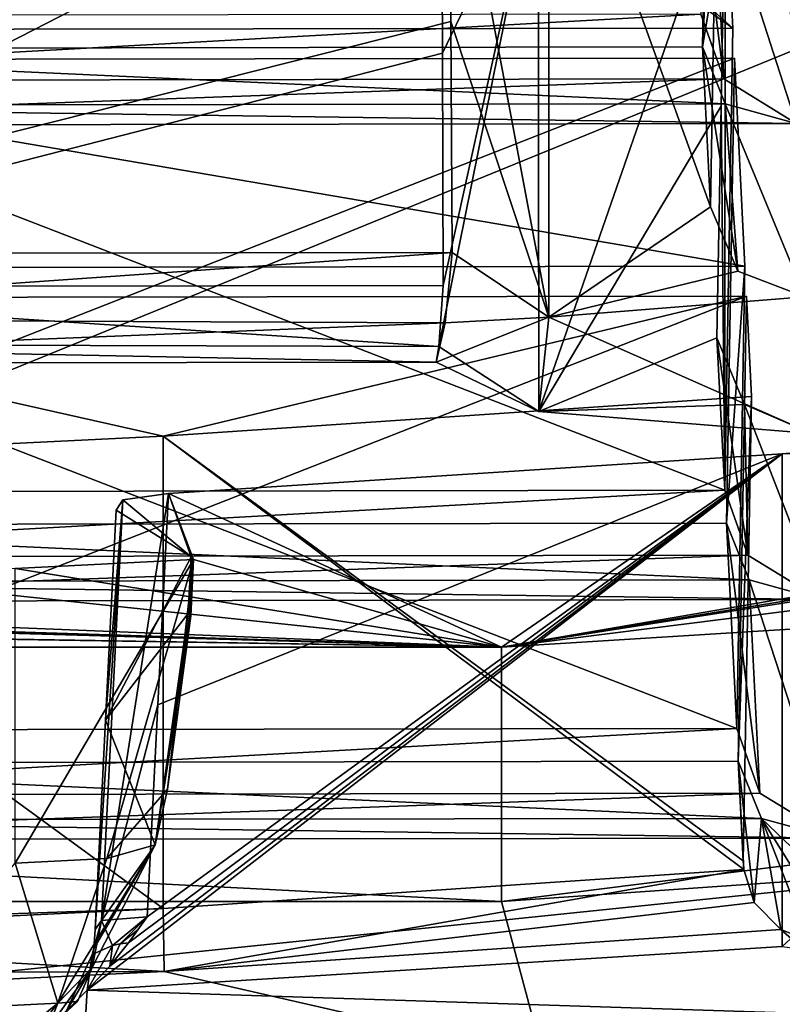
# Model space of a CAD drawing. Header units: millimetres. Extents: x -108 to 102, y -29 to 80.
# Tile 46 of 256: x -62.99 to -62.022, y 24.581 to 25.83. Entities that reach past the tile are written whole.
import ezdxf

# ---------------------------------------------------------------- set-up
doc = ezdxf.new("R2010")
doc.units = ezdxf.units.MM
doc.header["$LTSCALE"] = 65.185185
for name, color, linetype in [('1025', 7, 'CONTINUOUS'), ('1070', 7, 'CONTINUOUS'), ('1139', 7, 'CONTINUOUS'), ('115', 7, 'CONTINUOUS'), ('116', 7, 'CONTINUOUS'), ('1299', 7, 'CONTINUOUS'), ('1302', 7, 'CONTINUOUS'), ('1311', 7, 'CONTINUOUS'), ('1393', 7, 'CONTINUOUS'), ('1439', 7, 'CONTINUOUS'), ('1531', 7, 'CONTINUOUS'), ('1555', 7, 'CONTINUOUS'), ('1582', 7, 'CONTINUOUS'), ('1853', 7, 'CONTINUOUS'), ('1877', 7, 'CONTINUOUS'), ('2035', 7, 'CONTINUOUS'), ('2078', 7, 'CONTINUOUS'), ('2080', 7, 'CONTINUOUS'), ('2082', 7, 'CONTINUOUS'), ('2169', 7, 'CONTINUOUS'), ('2194', 7, 'CONTINUOUS'), ('223', 7, 'CONTINUOUS'), ('2233', 7, 'CONTINUOUS'), ('2305', 7, 'CONTINUOUS'), ('2314', 7, 'CONTINUOUS'), ('2319', 7, 'CONTINUOUS'), ('2340', 7, 'CONTINUOUS'), ('2342', 7, 'CONTINUOUS'), ('2349', 7, 'CONTINUOUS'), ('2400', 7, 'CONTINUOUS'), ('278', 7, 'CONTINUOUS'), ('282', 7, 'CONTINUOUS'), ('350', 7, 'CONTINUOUS'), ('397', 7, 'CONTINUOUS'), ('426', 7, 'CONTINUOUS'), ('436', 7, 'CONTINUOUS'), ('563', 7, 'CONTINUOUS'), ('597', 7, 'CONTINUOUS'), ('659', 7, 'CONTINUOUS'), ('665', 7, 'CONTINUOUS'), ('697', 7, 'CONTINUOUS'), ('712', 7, 'CONTINUOUS'), ('722', 7, 'CONTINUOUS'), ('761', 7, 'CONTINUOUS'), ('800', 7, 'CONTINUOUS'), ('813', 7, 'CONTINUOUS'), ('928', 7, 'CONTINUOUS'), ('958', 7, 'CONTINUOUS')]:
    doc.layers.add(name, color=color, linetype=linetype)

msp = doc.modelspace()

# ---------------------------------------------------------------- linework, layer by layer
at = {"layer": '1025', "linetype": 'CONTINUOUS'}
for points in [[(-63.6211, 26.1191, 226.2999), (-63.6107, 25.5327, 226.414), (-62.4444, 26.1209, 226.31), (-63.6211, 26.1191, 226.2999)], [(-62.4444, 26.1209, 226.31), (-63.6107, 25.5327, 226.414), (-62.4429, 25.8277, 226.3671), (-62.4444, 26.1209, 226.31)], [(-63.6107, 25.5327, 226.414), (-62.4414, 25.5344, 226.4241), (-62.4429, 25.8277, 226.3671), (-63.6107, 25.5327, 226.414)]]:
    msp.add_3dface(points, dxfattribs=at)
at = {"layer": '1070', "linetype": 'CONTINUOUS'}
for points in [[(-63.6238, 25.7931, 227.8912), (-63.6344, 26.3832, 227.7976), (-62.1136, 26.3855, 227.8107), (-63.6238, 25.7931, 227.8912)], [(-63.6238, 25.7931, 227.8912), (-62.1136, 26.3855, 227.8107), (-62.1239, 25.7954, 227.9041), (-63.6238, 25.7931, 227.8912)]]:
    msp.add_3dface(points, dxfattribs=at)
at = {"layer": '1139', "linetype": 'CONTINUOUS'}
for points in [[(-62.0949, 26.0141, 225.7047), (-62.0956, 25.2328, 224.7134), (-62.1001, 25.7203, 225.758), (-62.0949, 26.0141, 225.7047)], [(-62.0956, 25.2328, 224.7134), (-62.0949, 26.0141, 225.7047), (-62.0851, 25.8193, 224.5995), (-62.0956, 25.2328, 224.7134)], [(-62.0956, 25.2328, 224.7134), (-62.1054, 25.4264, 225.8114), (-62.1001, 25.7203, 225.758), (-62.0956, 25.2328, 224.7134)]]:
    msp.add_3dface(points, dxfattribs=at)
at = {"layer": '115', "linetype": 'CONTINUOUS'}
for points in [[(-92.5, -10.5, 82.05), (-2.5, -10.5, 82.05), (-77.0303, 29.1675, 82.05), (-92.5, -10.5, 82.05)], [(-77.0303, 29.1675, 82.05), (-2.5, -10.5, 82.05), (-65.5001, 26, 82.05), (-77.0303, 29.1675, 82.05)], [(-65.5001, 26, 82.05), (-2.5, -10.5, 82.05), (-53.97, 29.1673, 82.05), (-65.5001, 26, 82.05)]]:
    msp.add_3dface(points, dxfattribs=at)
at = {"layer": '116', "linetype": 'CONTINUOUS'}
for points in [[(-92.5, -10.5, 80.05), (-2.5, 79.5, 80.05), (-2.5, -10.5, 80.05), (-92.5, -10.5, 80.05)], [(-2.5, 79.5, 80.05), (-92.5, -10.5, 80.05), (-61.3855, 28.8369, 80.05), (-2.5, 79.5, 80.05)], [(-61.3855, 28.8369, 80.05), (-92.5, -10.5, 80.05), (-65.5, 27.5, 80.05), (-61.3855, 28.8369, 80.05)]]:
    msp.add_3dface(points, dxfattribs=at)
at = {"layer": '1299', "linetype": 'CONTINUOUS'}
for points in [[(-62.068, 25.4791, 222.6702), (-63.5888, 25.4768, 222.6571), (-62.8079, 25.3015, 221.6632), (-62.068, 25.4791, 222.6702)], [(-63.5888, 25.4768, 222.6571), (-63.5781, 25.2638, 221.4491), (-62.8079, 25.3015, 221.6632), (-63.5888, 25.4768, 222.6571)], [(-62.0616, 25.3517, 221.9477), (-62.068, 25.4791, 222.6702), (-62.8079, 25.3015, 221.6632), (-62.0616, 25.3517, 221.9477)]]:
    msp.add_3dface(points, dxfattribs=at)
at = {"layer": '1302', "linetype": 'CONTINUOUS'}
for points in [[(-57.3289, 25.3483, 223.8136), (-62.3789, 24.7112, 220.2002), (-57.1266, 25.0766, 223.7123), (-57.3289, 25.3483, 223.8136)], [(-62.3789, 24.7112, 220.2002), (-62.3018, 24.4237, 220.0095), (-57.1266, 25.0766, 223.7123), (-62.3789, 24.7112, 220.2002)], [(-68.6211, 24.7112, 220.2002), (-68.6982, 24.4237, 220.0095), (-62.3018, 24.4237, 220.0095), (-68.6211, 24.7112, 220.2002)], [(-62.3789, 24.7112, 220.2002), (-68.6211, 24.7112, 220.2002), (-62.3018, 24.4237, 220.0095), (-62.3789, 24.7112, 220.2002)]]:
    msp.add_3dface(points, dxfattribs=at)
at = {"layer": '1311', "linetype": 'CONTINUOUS'}
for points in [[(-56.803, 25.0358, 223.4808), (-62.1782, 24.3576, 219.6348), (-61.3693, 24.7914, 218.7702), (-56.803, 25.0358, 223.4808)], [(-61.3693, 24.7914, 218.7702), (-62.1782, 24.3576, 219.6348), (-65.5, 24.365, 218.8454), (-61.3693, 24.7914, 218.7702)]]:
    msp.add_3dface(points, dxfattribs=at)
at = {"layer": '1393', "linetype": 'CONTINUOUS'}
for points in [[(-63.5907, 25.5148, 222.8729), (-62.0804, 24.9307, 222.9999), (-62.0699, 25.5171, 222.886), (-63.5907, 25.5148, 222.8729)], [(-63.5804, 24.9284, 222.987), (-62.0804, 24.9307, 222.9999), (-63.5907, 25.5148, 222.8729), (-63.5804, 24.9284, 222.987)]]:
    msp.add_3dface(points, dxfattribs=at)
at = {"layer": '1439', "linetype": 'CONTINUOUS'}
for points in [[(-62.1391, 26.0975, 229.6176), (-62.126, 25.8371, 228.1404), (-62.0966, 25.7548, 228.1255), (-62.1391, 26.0975, 229.6176)], [(-62.1101, 26.0254, 229.6602), (-62.1391, 26.0975, 229.6176), (-62.0966, 25.7548, 228.1255), (-62.1101, 26.0254, 229.6602)], [(-62.0201, 26.0004, 229.7576), (-62.1101, 26.0254, 229.6602), (-62.0049, 25.6982, 228.0441), (-62.0201, 26.0004, 229.7576)], [(-62.0049, 25.6982, 228.0441), (-62.1101, 26.0254, 229.6602), (-62.0966, 25.7548, 228.1255), (-62.0049, 25.6982, 228.0441)]]:
    msp.add_3dface(points, dxfattribs=at)
at = {"layer": '1531', "linetype": 'CONTINUOUS'}
for points in [[(-62.8676, 25.2076, 221.1308), (-62.8811, 24.9413, 221.1734), (-62.7726, 25.1482, 220.7936), (-62.8676, 25.2076, 221.1308)], [(-62.7726, 25.1482, 220.7936), (-62.8811, 24.9413, 221.1734), (-62.7763, 25.0765, 220.8051), (-62.7726, 25.1482, 220.7936)], [(-62.7763, 25.0765, 220.8051), (-62.8811, 24.9413, 221.1734), (-62.8184, 24.783, 220.9485), (-62.7763, 25.0765, 220.8051)], [(-62.8811, 24.9413, 221.1734), (-62.8945, 24.6754, 221.2159), (-62.8184, 24.783, 220.9485), (-62.8811, 24.9413, 221.1734)], [(-62.896, 24.6512, 221.2208), (-62.8981, 24.6274, 221.2276), (-62.8184, 24.783, 220.9485), (-62.896, 24.6512, 221.2208)], [(-62.8945, 24.6754, 221.2159), (-62.896, 24.6512, 221.2208), (-62.8184, 24.783, 220.9485), (-62.8945, 24.6754, 221.2159)]]:
    msp.add_3dface(points, dxfattribs=at)
at = {"layer": '1555', "linetype": 'CONTINUOUS'}
for points in [[(-62.0662, 25.1505, 224.6985), (-62.0956, 25.2328, 224.7134), (-63.6245, 25.1481, 224.6851), (-62.0662, 25.1505, 224.6985)], [(-62.0956, 25.2328, 224.7134), (-63.5956, 25.2305, 224.7005), (-63.6245, 25.1481, 224.6851), (-62.0956, 25.2328, 224.7134)], [(-63.6229, 25.1166, 224.5063), (-63.5935, 25.1889, 224.4642), (-62.0646, 25.119, 224.5197), (-63.6229, 25.1166, 224.5063)], [(-62.0646, 25.119, 224.5197), (-63.5935, 25.1889, 224.4642), (-62.0935, 25.1911, 224.4771), (-62.0646, 25.119, 224.5197)], [(-63.7145, 25.0913, 224.6022), (-61.9746, 25.094, 224.6171), (-62.0662, 25.1505, 224.6985), (-63.7145, 25.0913, 224.6022)], [(-63.7145, 25.0913, 224.6022), (-62.0662, 25.1505, 224.6985), (-63.6245, 25.1481, 224.6851), (-63.7145, 25.0913, 224.6022)], [(-63.7145, 25.0913, 224.6022), (-63.6229, 25.1166, 224.5063), (-61.9746, 25.094, 224.6171), (-63.7145, 25.0913, 224.6022)], [(-61.9746, 25.094, 224.6171), (-63.6229, 25.1166, 224.5063), (-62.0646, 25.119, 224.5197), (-61.9746, 25.094, 224.6171)]]:
    msp.add_3dface(points, dxfattribs=at)
at = {"layer": '1582', "linetype": 'CONTINUOUS'}
for points in [[(-62.049, 24.8165, 222.8067), (-62.0783, 24.889, 222.7636), (-62.0583, 24.7096, 222.068), (-62.049, 24.8165, 222.8067)], [(-62.0783, 24.889, 222.7636), (-62.0715, 24.7515, 222.0491), (-62.0583, 24.7096, 222.068), (-62.0783, 24.889, 222.7636)], [(-62.0783, 24.889, 222.7636), (-62.072, 24.7626, 222.0469), (-62.0715, 24.7515, 222.0491), (-62.0783, 24.889, 222.7636)], [(-62.0245, 24.6755, 222.1046), (-62.049, 24.8165, 222.8067), (-62.0583, 24.7096, 222.068), (-62.0245, 24.6755, 222.1046)], [(-61.9575, 24.7915, 222.9018), (-62.049, 24.8165, 222.8067), (-61.9542, 24.7256, 222.5281), (-61.9575, 24.7915, 222.9018)], [(-62.049, 24.8165, 222.8067), (-62.0245, 24.6755, 222.1046), (-61.9887, 24.6616, 222.1331), (-62.049, 24.8165, 222.8067)], [(-62.049, 24.8165, 222.8067), (-61.9509, 24.6596, 222.154), (-61.9542, 24.7256, 222.5281), (-62.049, 24.8165, 222.8067)], [(-61.9509, 24.6596, 222.154), (-62.049, 24.8165, 222.8067), (-61.9887, 24.6616, 222.1331), (-61.9509, 24.6596, 222.154)]]:
    msp.add_3dface(points, dxfattribs=at)
at = {"layer": '1853', "linetype": 'CONTINUOUS'}
for points in [[(-62.072, 24.7626, 222.0469), (-62.0616, 25.3517, 221.9477), (-62.8079, 25.3015, 221.6632), (-62.072, 24.7626, 222.0469)], [(-63.5781, 25.2638, 221.4491), (-62.8082, 24.7021, 221.7688), (-62.8079, 25.3015, 221.6632), (-63.5781, 25.2638, 221.4491)], [(-62.8082, 24.7021, 221.7688), (-62.0715, 24.7515, 222.0491), (-62.8079, 25.3015, 221.6632), (-62.8082, 24.7021, 221.7688)], [(-62.072, 24.7626, 222.0469), (-62.8079, 25.3015, 221.6632), (-62.0715, 24.7515, 222.0491), (-62.072, 24.7626, 222.0469)], [(-62.8082, 24.7021, 221.7688), (-63.5781, 25.2638, 221.4491), (-63.5677, 24.6759, 221.5552), (-62.8082, 24.7021, 221.7688)], [(-62.8082, 24.7021, 221.7688), (-63.5677, 24.6759, 221.5552), (-63.5682, 24.6647, 221.557), (-62.8082, 24.7021, 221.7688)]]:
    msp.add_3dface(points, dxfattribs=at)
at = {"layer": '1877', "linetype": 'CONTINUOUS'}
for points in [[(-62.1136, 26.3855, 227.8107), (-62.1033, 26.1812, 226.6519), (-62.1239, 25.7954, 227.9041), (-62.1136, 26.3855, 227.8107)], [(-62.1033, 26.1812, 226.6519), (-62.1085, 25.8868, 226.7022), (-62.1239, 25.7954, 227.9041), (-62.1033, 26.1812, 226.6519)], [(-62.1085, 25.8868, 226.7022), (-62.1137, 25.5923, 226.7525), (-62.1239, 25.7954, 227.9041), (-62.1085, 25.8868, 226.7022)]]:
    msp.add_3dface(points, dxfattribs=at)
at = {"layer": '2035', "linetype": 'CONTINUOUS'}
for points in [[(-69.9739, 25.0046, 218.7327), (-69.9739, 26.1925, 218.5232), (-61.0261, 26.1925, 218.5232), (-69.9739, 25.0046, 218.7327)], [(-69.9739, 25.0046, 218.7327), (-61.0261, 26.1925, 218.5232), (-69.8826, 24.8806, 218.7545), (-69.9739, 25.0046, 218.7327)], [(-61.0261, 26.1925, 218.5232), (-69.6307, 24.7914, 218.7702), (-69.8826, 24.8806, 218.7545), (-61.0261, 26.1925, 218.5232)], [(-61.0261, 26.1925, 218.5232), (-65.5, 24.365, 218.8454), (-69.6307, 24.7914, 218.7702), (-61.0261, 26.1925, 218.5232)], [(-61.0261, 26.1925, 218.5232), (-61.3693, 24.7914, 218.7702), (-65.5, 24.365, 218.8454), (-61.0261, 26.1925, 218.5232)]]:
    msp.add_3dface(points, dxfattribs=at)
at = {"layer": '2078', "linetype": 'CONTINUOUS'}
for points in [[(-62.8757, 24.629, 221.3331), (-62.9043, 24.5984, 221.3296), (-62.8722, 24.6553, 221.32), (-62.8757, 24.629, 221.3331)], [(-62.9043, 24.5984, 221.3296), (-62.898, 24.6436, 221.2768), (-62.8722, 24.6553, 221.32), (-62.9043, 24.5984, 221.3296)], [(-62.8521, 24.6584, 221.3354), (-62.8757, 24.629, 221.3331), (-62.8626, 24.6571, 221.3283), (-62.8521, 24.6584, 221.3354)], [(-62.8757, 24.629, 221.3331), (-62.8722, 24.6553, 221.32), (-62.8626, 24.6571, 221.3283), (-62.8757, 24.629, 221.3331)], [(-62.898, 24.6436, 221.2768), (-62.9043, 24.5984, 221.3296), (-62.9308, 24.5722, 221.326), (-62.898, 24.6436, 221.2768)], [(-62.8981, 24.6274, 221.2276), (-62.898, 24.6436, 221.2768), (-62.9308, 24.5722, 221.326), (-62.8981, 24.6274, 221.2276)], [(-62.9551, 24.548, 221.3229), (-62.8981, 24.6274, 221.2276), (-62.9308, 24.5722, 221.326), (-62.9551, 24.548, 221.3229)], [(-62.8981, 24.6274, 221.2276), (-62.9551, 24.548, 221.3229), (-62.9168, 24.5843, 221.2682), (-62.8981, 24.6274, 221.2276)]]:
    msp.add_3dface(points, dxfattribs=at)
at = {"layer": '2080', "linetype": 'CONTINUOUS'}
for points in [[(-62.0804, 24.9307, 222.9999), (-62.051, 24.8484, 222.985), (-62.0935, 25.1911, 224.4771), (-62.0804, 24.9307, 222.9999)], [(-62.051, 24.8484, 222.985), (-62.0646, 25.119, 224.5197), (-62.0935, 25.1911, 224.4771), (-62.051, 24.8484, 222.985)], [(-62.051, 24.8484, 222.985), (-61.9575, 24.7915, 222.9018), (-62.0646, 25.119, 224.5197), (-62.051, 24.8484, 222.985)], [(-61.9575, 24.7915, 222.9018), (-61.9746, 25.094, 224.6171), (-62.0646, 25.119, 224.5197), (-61.9575, 24.7915, 222.9018)]]:
    msp.add_3dface(points, dxfattribs=at)
at = {"layer": '2082', "linetype": 'CONTINUOUS'}
for points in [[(-62.996, 24.7597, 220.777), (-62.8794, 24.7654, 220.8097), (-62.9415, 24.5818, 221.0309), (-62.996, 24.7597, 220.777)], [(-63.1555, 24.5716, 220.9725), (-62.996, 24.7597, 220.777), (-62.9415, 24.5818, 221.0309), (-63.1555, 24.5716, 220.9725)], [(-63.02, 24.5185, 221.3087), (-63.1555, 24.5716, 220.9725), (-62.9415, 24.5818, 221.0309), (-63.02, 24.5185, 221.3087)]]:
    msp.add_3dface(points, dxfattribs=at)
at = {"layer": '2169', "linetype": 'CONTINUOUS'}
for points in [[(-62.0245, 24.6755, 222.1046), (-62.8069, 24.6223, 221.8034), (-61.6665, 24.3618, 222.538), (-62.0245, 24.6755, 222.1046)], [(-62.0245, 24.6755, 222.1046), (-61.6665, 24.3618, 222.538), (-61.9887, 24.6616, 222.1331), (-62.0245, 24.6755, 222.1046)], [(-62.8069, 24.6223, 221.8034), (-63.6156, 24.5829, 221.5799), (-61.6665, 24.3618, 222.538), (-62.8069, 24.6223, 221.8034)], [(-61.6665, 24.3618, 222.538), (-63.6156, 24.5829, 221.5799), (-63.6855, 24.5585, 221.58), (-61.6665, 24.3618, 222.538)]]:
    msp.add_3dface(points, dxfattribs=at)
at = {"layer": '2194', "linetype": 'CONTINUOUS'}
for points in [[(-62.3788, 25.0336, 220.1434), (-57.3288, 25.6707, 223.7568), (-60.5426, 25.3208, 221.7728), (-62.3788, 25.0336, 220.1434)], [(-61.2739, 25.3414, 221.8895), (-62.0225, 25.2789, 221.5351), (-60.9492, 25.2793, 221.5369), (-61.2739, 25.3414, 221.8895)], [(-62.3788, 25.0336, 220.1434), (-60.5426, 25.3208, 221.7728), (-60.7444, 25.2996, 221.6523), (-62.3788, 25.0336, 220.1434)], [(-60.9492, 25.2793, 221.5369), (-62.3788, 25.0336, 220.1434), (-60.7444, 25.2996, 221.6523), (-60.9492, 25.2793, 221.5369)], [(-62.3788, 25.0336, 220.1434), (-62.0225, 25.2789, 221.5351), (-62.8014, 25.2288, 221.251), (-62.3788, 25.0336, 220.1434)], [(-62.0225, 25.2789, 221.5351), (-62.3788, 25.0336, 220.1434), (-60.9492, 25.2793, 221.5369), (-62.0225, 25.2789, 221.5351)], [(-62.8014, 25.2288, 221.251), (-62.8591, 25.2206, 221.204), (-62.7726, 25.1482, 220.7936), (-62.8014, 25.2288, 221.251)], [(-62.7694, 25.1451, 220.776), (-62.3788, 25.0336, 220.1434), (-62.8014, 25.2288, 221.251), (-62.7694, 25.1451, 220.776)], [(-62.7694, 25.1451, 220.776), (-62.8014, 25.2288, 221.251), (-62.7706, 25.1467, 220.7849), (-62.7694, 25.1451, 220.776)], [(-62.8014, 25.2288, 221.251), (-62.7726, 25.1482, 220.7936), (-62.7706, 25.1467, 220.7849), (-62.8014, 25.2288, 221.251)], [(-62.8591, 25.2206, 221.204), (-62.8676, 25.2076, 221.1308), (-62.7726, 25.1482, 220.7936), (-62.8591, 25.2206, 221.204)], [(-62.3788, 25.0336, 220.1434), (-67.4773, 25.1897, 221.0289), (-67.5218, 25.1792, 220.9696), (-62.3788, 25.0336, 220.1434)], [(-62.3788, 25.0336, 220.1434), (-67.4034, 25.1918, 221.0411), (-67.4773, 25.1897, 221.0289), (-62.3788, 25.0336, 220.1434)], [(-67.4034, 25.1918, 221.0411), (-62.3788, 25.0336, 220.1434), (-65.4223, 25.1561, 220.8387), (-67.4034, 25.1918, 221.0411)], [(-62.3788, 25.0336, 220.1434), (-67.5218, 25.1792, 220.9696), (-67.6108, 25.1195, 220.6309), (-62.3788, 25.0336, 220.1434)], [(-62.3788, 25.0336, 220.1434), (-63.2241, 25.1232, 220.6518), (-65.4223, 25.1561, 220.8387), (-62.3788, 25.0336, 220.1434)], [(-62.7694, 25.1451, 220.776), (-62.996, 25.1336, 220.7111), (-62.3788, 25.0336, 220.1434), (-62.7694, 25.1451, 220.776)], [(-62.996, 25.1336, 220.7111), (-63.2241, 25.1232, 220.6518), (-62.3788, 25.0336, 220.1434), (-62.996, 25.1336, 220.7111)], [(-68.6212, 25.0336, 220.1434), (-62.3788, 25.0336, 220.1434), (-67.6169, 25.1165, 220.6141), (-68.6212, 25.0336, 220.1434)], [(-67.6169, 25.1165, 220.6141), (-62.3788, 25.0336, 220.1434), (-67.6134, 25.118, 220.6223), (-67.6169, 25.1165, 220.6141)], [(-62.3788, 25.0336, 220.1434), (-67.6108, 25.1195, 220.6309), (-67.6134, 25.118, 220.6223), (-62.3788, 25.0336, 220.1434)]]:
    msp.add_3dface(points, dxfattribs=at)
at = {"layer": '223', "linetype": 'CONTINUOUS'}
for points in [[(-63.6107, 25.5327, 226.414), (-63.6397, 25.4503, 226.3986), (-62.4414, 25.5344, 226.4241), (-63.6107, 25.5327, 226.414)], [(-62.4414, 25.5344, 226.4241), (-63.6397, 25.4503, 226.3986), (-62.4504, 25.4451, 226.4043), (-62.4414, 25.5344, 226.4241)], [(-63.6087, 25.491, 226.1777), (-62.4585, 25.4151, 226.2371), (-63.6381, 25.4188, 226.2198), (-63.6087, 25.491, 226.1777)], [(-62.4528, 25.4927, 226.1876), (-62.4585, 25.4151, 226.2371), (-63.6087, 25.491, 226.1777), (-62.4528, 25.4927, 226.1876)], [(-63.6397, 25.4503, 226.3986), (-63.7297, 25.3935, 226.3157), (-62.4504, 25.4451, 226.4043), (-63.6397, 25.4503, 226.3986)], [(-62.4504, 25.4451, 226.4043), (-63.7297, 25.3935, 226.3157), (-62.4618, 25.3954, 226.3266), (-62.4504, 25.4451, 226.4043)], [(-62.4618, 25.3954, 226.3266), (-63.7297, 25.3935, 226.3157), (-63.6381, 25.4188, 226.2198), (-62.4618, 25.3954, 226.3266)], [(-62.4585, 25.4151, 226.2371), (-62.4618, 25.3954, 226.3266), (-63.6381, 25.4188, 226.2198), (-62.4585, 25.4151, 226.2371)]]:
    msp.add_3dface(points, dxfattribs=at)
at = {"layer": '2233', "linetype": 'CONTINUOUS'}
for points in [[(-62.0956, 25.2328, 224.7134), (-62.0851, 25.8193, 224.5995), (-63.6059, 25.817, 224.5864), (-62.0956, 25.2328, 224.7134)], [(-62.0956, 25.2328, 224.7134), (-63.6059, 25.817, 224.5864), (-63.5956, 25.2305, 224.7005), (-62.0956, 25.2328, 224.7134)]]:
    msp.add_3dface(points, dxfattribs=at)
at = {"layer": '2305', "linetype": 'CONTINUOUS'}
for points in [[(-63.5935, 25.1889, 224.4642), (-63.604, 25.7789, 224.3706), (-62.0832, 25.7812, 224.3837), (-63.5935, 25.1889, 224.4642)], [(-63.5935, 25.1889, 224.4642), (-62.0832, 25.7812, 224.3837), (-62.0935, 25.1911, 224.4771), (-63.5935, 25.1889, 224.4642)]]:
    msp.add_3dface(points, dxfattribs=at)
at = {"layer": '2314', "linetype": 'CONTINUOUS'}
for points in [[(-61.9852, 25.3047, 225.8121), (-61.9939, 25.4781, 226.7954), (-62.3189, 25.4523, 226.6491), (-61.9852, 25.3047, 225.8121)], [(-62.3189, 25.4523, 226.6491), (-62.4618, 25.3954, 226.3266), (-62.3316, 25.3329, 225.9721), (-62.3189, 25.4523, 226.6491)], [(-61.9852, 25.3047, 225.8121), (-62.3189, 25.4523, 226.6491), (-62.3316, 25.3329, 225.9721), (-61.9852, 25.3047, 225.8121)]]:
    msp.add_3dface(points, dxfattribs=at)
at = {"layer": '2319', "linetype": 'CONTINUOUS'}
for points in [[(-62.7763, 25.0765, 220.8051), (-62.8184, 24.783, 220.9485), (-62.7743, 25.075, 220.7964), (-62.7763, 25.0765, 220.8051)], [(-62.8184, 24.783, 220.9485), (-62.773, 25.0735, 220.7875), (-62.7743, 25.075, 220.7964), (-62.8184, 24.783, 220.9485)], [(-62.8025, 24.8537, 220.8172), (-62.773, 25.0735, 220.7875), (-62.8184, 24.783, 220.9485), (-62.8025, 24.8537, 220.8172)], [(-62.8794, 24.7654, 220.8097), (-62.8025, 24.8537, 220.8172), (-62.8184, 24.783, 220.9485), (-62.8794, 24.7654, 220.8097)], [(-62.8794, 24.7654, 220.8097), (-62.8184, 24.783, 220.9485), (-62.9415, 24.5818, 221.0309), (-62.8794, 24.7654, 220.8097)], [(-62.8184, 24.783, 220.9485), (-62.8981, 24.6274, 221.2276), (-62.9415, 24.5818, 221.0309), (-62.8184, 24.783, 220.9485)], [(-62.8981, 24.6274, 221.2276), (-62.9168, 24.5843, 221.2682), (-62.9415, 24.5818, 221.0309), (-62.8981, 24.6274, 221.2276)], [(-62.9842, 24.5274, 221.3176), (-63.02, 24.5185, 221.3087), (-62.9415, 24.5818, 221.0309), (-62.9842, 24.5274, 221.3176)], [(-62.9551, 24.548, 221.3229), (-62.9842, 24.5274, 221.3176), (-62.9415, 24.5818, 221.0309), (-62.9551, 24.548, 221.3229)], [(-62.9168, 24.5843, 221.2682), (-62.9551, 24.548, 221.3229), (-62.9415, 24.5818, 221.0309), (-62.9168, 24.5843, 221.2682)]]:
    msp.add_3dface(points, dxfattribs=at)
at = {"layer": '2340', "linetype": 'CONTINUOUS'}
for points in [[(-62.126, 25.8371, 228.1404), (-63.6259, 25.8348, 228.1275), (-63.6549, 25.7524, 228.1121), (-62.126, 25.8371, 228.1404)], [(-62.126, 25.8371, 228.1404), (-63.6549, 25.7524, 228.1121), (-62.0966, 25.7548, 228.1255), (-62.126, 25.8371, 228.1404)], [(-63.6533, 25.7209, 227.9333), (-63.6238, 25.7931, 227.8912), (-62.0949, 25.7232, 227.9467), (-63.6533, 25.7209, 227.9333)], [(-63.6238, 25.7931, 227.8912), (-62.1239, 25.7954, 227.9041), (-62.0949, 25.7232, 227.9467), (-63.6238, 25.7931, 227.8912)], [(-63.6549, 25.7524, 228.1121), (-63.7449, 25.6956, 228.0292), (-62.0966, 25.7548, 228.1255), (-63.6549, 25.7524, 228.1121)], [(-63.7449, 25.6956, 228.0292), (-62.0049, 25.6982, 228.0441), (-62.0966, 25.7548, 228.1255), (-63.7449, 25.6956, 228.0292)], [(-62.0049, 25.6982, 228.0441), (-63.7449, 25.6956, 228.0292), (-63.6533, 25.7209, 227.9333), (-62.0049, 25.6982, 228.0441)], [(-62.0049, 25.6982, 228.0441), (-63.6533, 25.7209, 227.9333), (-62.0949, 25.7232, 227.9467), (-62.0049, 25.6982, 228.0441)]]:
    msp.add_3dface(points, dxfattribs=at)
at = {"layer": '2342', "linetype": 'CONTINUOUS'}
for points in [[(-62.7726, 25.1482, 220.7936), (-62.7763, 25.0765, 220.8051), (-62.7743, 25.075, 220.7964), (-62.7726, 25.1482, 220.7936)], [(-62.7706, 25.1467, 220.7849), (-62.7726, 25.1482, 220.7936), (-62.7743, 25.075, 220.7964), (-62.7706, 25.1467, 220.7849)], [(-62.7694, 25.1451, 220.776), (-62.7706, 25.1467, 220.7849), (-62.7743, 25.075, 220.7964), (-62.7694, 25.1451, 220.776)], [(-62.773, 25.0735, 220.7875), (-62.7694, 25.1451, 220.776), (-62.7743, 25.075, 220.7964), (-62.773, 25.0735, 220.7875)]]:
    msp.add_3dface(points, dxfattribs=at)
at = {"layer": '2349', "linetype": 'CONTINUOUS'}
for points in [[(-62.1137, 25.5923, 226.7525), (-62.0789, 25.5107, 226.7767), (-62.1239, 25.7954, 227.9041), (-62.1137, 25.5923, 226.7525)], [(-62.1239, 25.7954, 227.9041), (-62.0789, 25.5107, 226.7767), (-62.0949, 25.7232, 227.9467), (-62.1239, 25.7954, 227.9041)], [(-62.0789, 25.5107, 226.7767), (-61.9939, 25.4781, 226.7954), (-62.0949, 25.7232, 227.9467), (-62.0789, 25.5107, 226.7767)], [(-61.9939, 25.4781, 226.7954), (-62.0049, 25.6982, 228.0441), (-62.0949, 25.7232, 227.9467), (-61.9939, 25.4781, 226.7954)]]:
    msp.add_3dface(points, dxfattribs=at)
at = {"layer": '2400', "linetype": 'CONTINUOUS'}
for points in [[(-62.0832, 25.7812, 224.3837), (-62.0699, 25.5171, 222.886), (-62.0935, 25.1911, 224.4771), (-62.0832, 25.7812, 224.3837)], [(-62.0699, 25.5171, 222.886), (-62.0804, 24.9307, 222.9999), (-62.0935, 25.1911, 224.4771), (-62.0699, 25.5171, 222.886)]]:
    msp.add_3dface(points, dxfattribs=at)
at = {"layer": '278', "linetype": 'CONTINUOUS'}
for points in [[(-63.5804, 24.9284, 222.987), (-63.6093, 24.846, 222.9716), (-62.0804, 24.9307, 222.9999), (-63.5804, 24.9284, 222.987)], [(-62.0804, 24.9307, 222.9999), (-63.6093, 24.846, 222.9716), (-62.051, 24.8484, 222.985), (-62.0804, 24.9307, 222.9999)], [(-62.0783, 24.889, 222.7636), (-62.049, 24.8165, 222.8067), (-63.5783, 24.8867, 222.7507), (-62.0783, 24.889, 222.7636)], [(-63.5783, 24.8867, 222.7507), (-62.049, 24.8165, 222.8067), (-63.6077, 24.8145, 222.7928), (-63.5783, 24.8867, 222.7507)], [(-63.6093, 24.846, 222.9716), (-63.6993, 24.7892, 222.8887), (-62.051, 24.8484, 222.985), (-63.6093, 24.846, 222.9716)], [(-62.051, 24.8484, 222.985), (-63.6993, 24.7892, 222.8887), (-61.9575, 24.7915, 222.9018), (-62.051, 24.8484, 222.985)], [(-61.9575, 24.7915, 222.9018), (-63.6993, 24.7892, 222.8887), (-63.6077, 24.8145, 222.7928), (-61.9575, 24.7915, 222.9018)], [(-62.049, 24.8165, 222.8067), (-61.9575, 24.7915, 222.9018), (-63.6077, 24.8145, 222.7928), (-62.049, 24.8165, 222.8067)]]:
    msp.add_3dface(points, dxfattribs=at)
at = {"layer": '282', "linetype": 'CONTINUOUS'}
for points in [[(-62.1054, 25.4264, 225.8114), (-62.0956, 25.2328, 224.7134), (-62.0662, 25.1505, 224.6985), (-62.1054, 25.4264, 225.8114)], [(-62.0704, 25.3415, 225.8171), (-62.1054, 25.4264, 225.8114), (-62.0662, 25.1505, 224.6985), (-62.0704, 25.3415, 225.8171)], [(-61.9852, 25.3047, 225.8121), (-62.0704, 25.3415, 225.8171), (-61.9746, 25.094, 224.6171), (-61.9852, 25.3047, 225.8121)], [(-61.9746, 25.094, 224.6171), (-62.0704, 25.3415, 225.8171), (-62.0662, 25.1505, 224.6985), (-61.9746, 25.094, 224.6171)]]:
    msp.add_3dface(points, dxfattribs=at)
at = {"layer": '350', "linetype": 'CONTINUOUS'}
for points in [[(-62.996, 25.1336, 220.7111), (-62.7694, 25.1451, 220.776), (-62.996, 24.7597, 220.777), (-62.996, 25.1336, 220.7111)], [(-62.996, 24.7597, 220.777), (-62.7694, 25.1451, 220.776), (-62.8794, 24.7654, 220.8097), (-62.996, 24.7597, 220.777)], [(-62.8794, 24.7654, 220.8097), (-62.7694, 25.1451, 220.776), (-62.8025, 24.8537, 220.8172), (-62.8794, 24.7654, 220.8097)], [(-62.8025, 24.8537, 220.8172), (-62.7694, 25.1451, 220.776), (-62.773, 25.0735, 220.7875), (-62.8025, 24.8537, 220.8172)]]:
    msp.add_3dface(points, dxfattribs=at)
at = {"layer": '397', "linetype": 'CONTINUOUS'}
for points in [[(-62.3788, 25.0336, 220.1434), (-57.3289, 25.3483, 223.8136), (-57.3288, 25.6707, 223.7568), (-62.3788, 25.0336, 220.1434)], [(-62.3789, 24.7112, 220.2002), (-57.3289, 25.3483, 223.8136), (-62.3788, 25.0336, 220.1434), (-62.3789, 24.7112, 220.2002)], [(-68.6211, 24.7112, 220.2002), (-62.3789, 24.7112, 220.2002), (-68.6212, 25.0336, 220.1434), (-68.6211, 24.7112, 220.2002)], [(-68.6212, 25.0336, 220.1434), (-62.3789, 24.7112, 220.2002), (-62.3788, 25.0336, 220.1434), (-68.6212, 25.0336, 220.1434)]]:
    msp.add_3dface(points, dxfattribs=at)
at = {"layer": '426', "linetype": 'CONTINUOUS'}
for points in [[(-61.2739, 25.3414, 221.8895), (-62.0225, 24.6541, 221.6453), (-62.0225, 25.2789, 221.5351), (-61.2739, 25.3414, 221.8895)], [(-62.9043, 24.5984, 221.3296), (-62.8757, 24.629, 221.3331), (-62.0225, 25.2789, 221.5351), (-62.9043, 24.5984, 221.3296)], [(-62.0225, 24.6541, 221.6453), (-62.9043, 24.5984, 221.3296), (-62.0225, 25.2789, 221.5351), (-62.0225, 24.6541, 221.6453)], [(-62.8757, 24.629, 221.3331), (-62.8521, 24.6584, 221.3354), (-62.0225, 25.2789, 221.5351), (-62.8757, 24.629, 221.3331)], [(-62.8521, 24.6584, 221.3354), (-62.8283, 24.6915, 221.3371), (-62.0225, 25.2789, 221.5351), (-62.8521, 24.6584, 221.3354)], [(-62.8283, 24.6915, 221.3371), (-62.8149, 24.9604, 221.294), (-62.0225, 25.2789, 221.5351), (-62.8283, 24.6915, 221.3371)], [(-62.8014, 25.2288, 221.251), (-62.0225, 25.2789, 221.5351), (-62.8149, 24.9604, 221.294), (-62.8014, 25.2288, 221.251)], [(-62.8401, 24.6751, 221.3362), (-62.8283, 24.6915, 221.3371), (-62.8521, 24.6584, 221.3354), (-62.8401, 24.6751, 221.3362)]]:
    msp.add_3dface(points, dxfattribs=at)
at = {"layer": '436', "linetype": 'CONTINUOUS'}
for points in [[(-62.8014, 25.2288, 221.251), (-62.8149, 24.9604, 221.294), (-62.8861, 24.6868, 221.2895), (-62.8014, 25.2288, 221.251)], [(-62.8014, 25.2288, 221.251), (-62.8861, 24.6868, 221.2895), (-62.8591, 25.2206, 221.204), (-62.8014, 25.2288, 221.251)], [(-62.8861, 24.6868, 221.2895), (-62.8945, 24.6754, 221.2159), (-62.8591, 25.2206, 221.204), (-62.8861, 24.6868, 221.2895)], [(-62.8945, 24.6754, 221.2159), (-62.8811, 24.9413, 221.1734), (-62.8591, 25.2206, 221.204), (-62.8945, 24.6754, 221.2159)], [(-62.8676, 25.2076, 221.1308), (-62.8591, 25.2206, 221.204), (-62.8811, 24.9413, 221.1734), (-62.8676, 25.2076, 221.1308)], [(-62.8149, 24.9604, 221.294), (-62.8283, 24.6915, 221.3371), (-62.8861, 24.6868, 221.2895), (-62.8149, 24.9604, 221.294)]]:
    msp.add_3dface(points, dxfattribs=at)
at = {"layer": '563', "linetype": 'CONTINUOUS'}
for points in [[(-62.3189, 26.1587, 226.5246), (-62.4444, 26.1209, 226.31), (-62.3189, 25.4523, 226.6491), (-62.3189, 26.1587, 226.5246)], [(-62.3189, 26.1587, 226.5246), (-62.3189, 25.4523, 226.6491), (-62.1137, 25.5923, 226.7525), (-62.3189, 26.1587, 226.5246)], [(-62.1085, 25.8868, 226.7022), (-62.3189, 26.1587, 226.5246), (-62.1137, 25.5923, 226.7525), (-62.1085, 25.8868, 226.7022)], [(-62.4444, 26.1209, 226.31), (-62.4429, 25.8277, 226.3671), (-62.3189, 25.4523, 226.6491), (-62.4444, 26.1209, 226.31)], [(-62.4414, 25.5344, 226.4241), (-62.3189, 25.4523, 226.6491), (-62.4429, 25.8277, 226.3671), (-62.4414, 25.5344, 226.4241)], [(-62.1137, 25.5923, 226.7525), (-62.3189, 25.4523, 226.6491), (-62.0789, 25.5107, 226.7767), (-62.1137, 25.5923, 226.7525)], [(-62.4414, 25.5344, 226.4241), (-62.4504, 25.4451, 226.4043), (-62.3189, 25.4523, 226.6491), (-62.4414, 25.5344, 226.4241)], [(-62.3189, 25.4523, 226.6491), (-61.9939, 25.4781, 226.7954), (-62.0789, 25.5107, 226.7767), (-62.3189, 25.4523, 226.6491)], [(-62.4504, 25.4451, 226.4043), (-62.4618, 25.3954, 226.3266), (-62.3189, 25.4523, 226.6491), (-62.4504, 25.4451, 226.4043)]]:
    msp.add_3dface(points, dxfattribs=at)
at = {"layer": '597', "linetype": 'CONTINUOUS'}
for points in [[(-62.4547, 26.0828, 226.0941), (-62.3321, 26.0394, 225.8481), (-62.4538, 25.7875, 226.1409), (-62.4547, 26.0828, 226.0941)], [(-62.4585, 25.4151, 226.2371), (-62.4528, 25.4927, 226.1876), (-62.3321, 26.0394, 225.8481), (-62.4585, 25.4151, 226.2371)], [(-62.4585, 25.4151, 226.2371), (-62.3321, 26.0394, 225.8481), (-62.3316, 25.3329, 225.9721), (-62.4585, 25.4151, 226.2371)], [(-62.3321, 26.0394, 225.8481), (-62.4528, 25.4927, 226.1876), (-62.4538, 25.7875, 226.1409), (-62.3321, 26.0394, 225.8481)], [(-62.3321, 26.0394, 225.8481), (-62.0949, 26.0141, 225.7047), (-62.3316, 25.3329, 225.9721), (-62.3321, 26.0394, 225.8481)], [(-62.0949, 26.0141, 225.7047), (-62.1001, 25.7203, 225.758), (-62.3316, 25.3329, 225.9721), (-62.0949, 26.0141, 225.7047)], [(-62.1054, 25.4264, 225.8114), (-62.3316, 25.3329, 225.9721), (-62.1001, 25.7203, 225.758), (-62.1054, 25.4264, 225.8114)], [(-62.1054, 25.4264, 225.8114), (-62.0704, 25.3415, 225.8171), (-62.3316, 25.3329, 225.9721), (-62.1054, 25.4264, 225.8114)], [(-62.4618, 25.3954, 226.3266), (-62.4585, 25.4151, 226.2371), (-62.3316, 25.3329, 225.9721), (-62.4618, 25.3954, 226.3266)], [(-62.0704, 25.3415, 225.8171), (-61.9852, 25.3047, 225.8121), (-62.3316, 25.3329, 225.9721), (-62.0704, 25.3415, 225.8171)]]:
    msp.add_3dface(points, dxfattribs=at)
at = {"layer": '659', "linetype": 'CONTINUOUS'}
for points in [[(-62.8082, 24.7021, 221.7688), (-62.8069, 24.6223, 221.8034), (-62.0715, 24.7515, 222.0491), (-62.8082, 24.7021, 221.7688)], [(-62.0715, 24.7515, 222.0491), (-62.8069, 24.6223, 221.8034), (-62.0583, 24.7096, 222.068), (-62.0715, 24.7515, 222.0491)], [(-63.5682, 24.6647, 221.557), (-62.8069, 24.6223, 221.8034), (-62.8082, 24.7021, 221.7688), (-63.5682, 24.6647, 221.557)], [(-62.8069, 24.6223, 221.8034), (-62.0245, 24.6755, 222.1046), (-62.0583, 24.7096, 222.068), (-62.8069, 24.6223, 221.8034)], [(-63.5827, 24.6191, 221.5674), (-62.8069, 24.6223, 221.8034), (-63.5682, 24.6647, 221.557), (-63.5827, 24.6191, 221.5674)], [(-63.6156, 24.5829, 221.5799), (-62.8069, 24.6223, 221.8034), (-63.5827, 24.6191, 221.5674), (-63.6156, 24.5829, 221.5799)]]:
    msp.add_3dface(points, dxfattribs=at)
at = {"layer": '665', "linetype": 'CONTINUOUS'}
for points in [[(-62.9043, 24.5984, 221.3296), (-62.0225, 24.6541, 221.6453), (-61.1979, 24.5429, 222.1166), (-62.9043, 24.5984, 221.3296)], [(-62.9154, 24.4163, 221.3986), (-62.9043, 24.5984, 221.3296), (-61.1979, 24.5429, 222.1166), (-62.9154, 24.4163, 221.3986)]]:
    msp.add_3dface(points, dxfattribs=at)
at = {"layer": '697', "linetype": 'CONTINUOUS'}
for points in [[(-62.8861, 24.6868, 221.2895), (-62.8283, 24.6915, 221.3371), (-62.8722, 24.6553, 221.32), (-62.8861, 24.6868, 221.2895)], [(-62.8722, 24.6553, 221.32), (-62.8283, 24.6915, 221.3371), (-62.8626, 24.6571, 221.3283), (-62.8722, 24.6553, 221.32)], [(-62.8283, 24.6915, 221.3371), (-62.8401, 24.6751, 221.3362), (-62.8626, 24.6571, 221.3283), (-62.8283, 24.6915, 221.3371)], [(-62.896, 24.6512, 221.2208), (-62.8861, 24.6868, 221.2895), (-62.8981, 24.6274, 221.2276), (-62.896, 24.6512, 221.2208)], [(-62.8981, 24.6274, 221.2276), (-62.8861, 24.6868, 221.2895), (-62.898, 24.6436, 221.2768), (-62.8981, 24.6274, 221.2276)], [(-62.898, 24.6436, 221.2768), (-62.8861, 24.6868, 221.2895), (-62.8722, 24.6553, 221.32), (-62.898, 24.6436, 221.2768)], [(-62.8945, 24.6754, 221.2159), (-62.8861, 24.6868, 221.2895), (-62.896, 24.6512, 221.2208), (-62.8945, 24.6754, 221.2159)], [(-62.8401, 24.6751, 221.3362), (-62.8521, 24.6584, 221.3354), (-62.8626, 24.6571, 221.3283), (-62.8401, 24.6751, 221.3362)]]:
    msp.add_3dface(points, dxfattribs=at)
at = {"layer": '712', "linetype": 'CONTINUOUS'}
for points in [[(-62.068, 25.4791, 222.6702), (-63.5783, 24.8867, 222.7507), (-63.5888, 25.4768, 222.6571), (-62.068, 25.4791, 222.6702)], [(-62.0783, 24.889, 222.7636), (-63.5783, 24.8867, 222.7507), (-62.068, 25.4791, 222.6702), (-62.0783, 24.889, 222.7636)]]:
    msp.add_3dface(points, dxfattribs=at)
at = {"layer": '722', "linetype": 'CONTINUOUS'}
for points in [[(-62.3018, 24.4237, 220.0095), (-56.803, 25.0358, 223.4808), (-57.1266, 25.0766, 223.7123), (-62.3018, 24.4237, 220.0095)], [(-62.1782, 24.3576, 219.6348), (-56.803, 25.0358, 223.4808), (-62.3018, 24.4237, 220.0095), (-62.1782, 24.3576, 219.6348)]]:
    msp.add_3dface(points, dxfattribs=at)
at = {"layer": '761', "linetype": 'CONTINUOUS'}
for points in [[(-62.0783, 24.889, 222.7636), (-62.068, 25.4791, 222.6702), (-62.0616, 25.3517, 221.9477), (-62.0783, 24.889, 222.7636)], [(-62.072, 24.7626, 222.0469), (-62.0783, 24.889, 222.7636), (-62.0616, 25.3517, 221.9477), (-62.072, 24.7626, 222.0469)]]:
    msp.add_3dface(points, dxfattribs=at)
at = {"layer": '800', "linetype": 'CONTINUOUS'}
for points in [[(-63.6059, 25.817, 224.5864), (-62.4547, 26.0828, 226.0941), (-63.6192, 26.0811, 226.0841), (-63.6059, 25.817, 224.5864)], [(-62.0851, 25.8193, 224.5995), (-62.4547, 26.0828, 226.0941), (-63.6059, 25.817, 224.5864), (-62.0851, 25.8193, 224.5995)], [(-62.3321, 26.0394, 225.8481), (-62.4547, 26.0828, 226.0941), (-62.0851, 25.8193, 224.5995), (-62.3321, 26.0394, 225.8481)], [(-62.0949, 26.0141, 225.7047), (-62.3321, 26.0394, 225.8481), (-62.0851, 25.8193, 224.5995), (-62.0949, 26.0141, 225.7047)]]:
    msp.add_3dface(points, dxfattribs=at)
at = {"layer": '813', "linetype": 'CONTINUOUS'}
for points in [[(-62.0832, 25.7812, 224.3837), (-63.604, 25.7789, 224.3706), (-62.0699, 25.5171, 222.886), (-62.0832, 25.7812, 224.3837)], [(-63.604, 25.7789, 224.3706), (-63.5907, 25.5148, 222.8729), (-62.0699, 25.5171, 222.886), (-63.604, 25.7789, 224.3706)]]:
    msp.add_3dface(points, dxfattribs=at)
at = {"layer": '928', "linetype": 'CONTINUOUS'}
for points in [[(-62.9551, 24.548, 221.3229), (-62.9043, 24.5984, 221.3296), (-62.9154, 24.4163, 221.3986), (-62.9551, 24.548, 221.3229)], [(-62.9043, 24.5984, 221.3296), (-62.9551, 24.548, 221.3229), (-62.9308, 24.5722, 221.326), (-62.9043, 24.5984, 221.3296)]]:
    msp.add_3dface(points, dxfattribs=at)
at = {"layer": '958', "linetype": 'CONTINUOUS'}
for points in [[(-62.4547, 26.0828, 226.0941), (-63.6087, 25.491, 226.1777), (-63.6192, 26.0811, 226.0841), (-62.4547, 26.0828, 226.0941)], [(-63.6087, 25.491, 226.1777), (-62.4547, 26.0828, 226.0941), (-62.4538, 25.7875, 226.1409), (-63.6087, 25.491, 226.1777)], [(-62.4528, 25.4927, 226.1876), (-63.6087, 25.491, 226.1777), (-62.4538, 25.7875, 226.1409), (-62.4528, 25.4927, 226.1876)]]:
    msp.add_3dface(points, dxfattribs=at)

doc.saveas('drawing.dxf')
